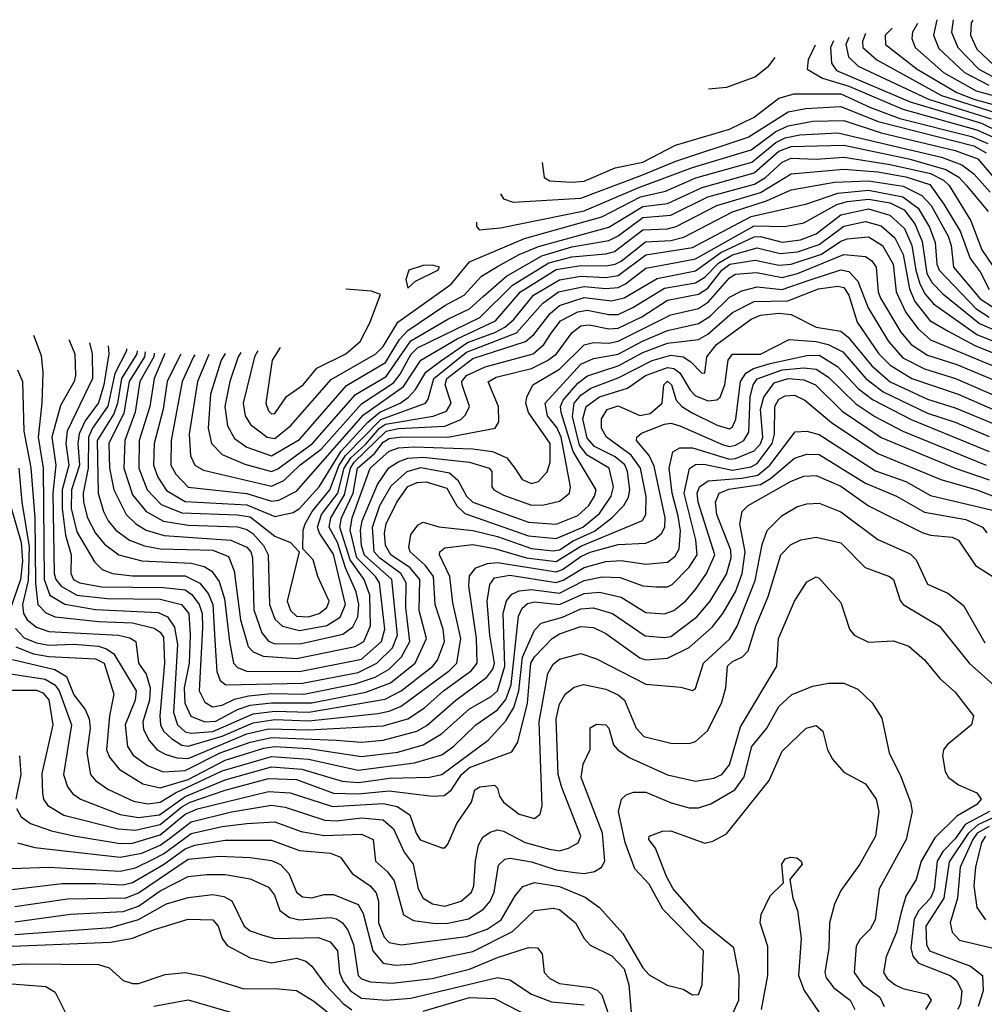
# Model space of a CAD drawing. Extents: x 501367 to 657802, y 482273 to 547541.
# Tile 116 of 256: x 528720 to 531839, y 516362 to 519545. Entities that reach past the tile are written whole.
import ezdxf

# ---------------------------------------------------------------- set-up
doc = ezdxf.new("R2010")
doc.units = 0

msp = doc.modelspace()

# ---------------------------------------------------------------- linework, layer by layer
at = {"layer": '0CON20XD'}
for points in [[(531622.7, 519533), (531607, 519505), (531604.1, 519485), (531615.2, 519455), (531707, 519375), (531812.1, 519315), (531935, 519282.1)], [(531685.9, 519544.4), (531674.5, 519495), (531691.8, 519451.8), (531774.5, 519374.5), (531853.1, 519333.1)], [(531738.4, 519545.3), (531732.9, 519505), (531753.7, 519455), (531821.7, 519385), (531865, 519361.8)], [(531801.5, 519544.2), (531796.8, 519535), (531794.3, 519495), (531815, 519449.6), (531869, 519399)], [(531454.5, 519500.6), (531444.6, 519475), (531446.4, 519455), (531491.1, 519415), (531700.1, 519300.1), (531897.5, 519237.5)], [(531540.8, 519518.3), (531518.8, 519495), (531519.7, 519465), (531621.7, 519385), (531749.7, 519309.7), (531805, 519288.2), (531925.2, 519255.2)], [(531351.4, 519476.5), (531341.1, 519455), (531344.8, 519405), (531361.2, 519381.2), (531599.4, 519279.4), (531830.2, 519210.2), (531885, 519184.1)], [(531400.5, 519488), (531391.5, 519465), (531400.3, 519425), (531431.6, 519395), (531658, 519288), (531861.2, 519225)], [(531292.6, 519462.8), (531269.7, 519415), (531266.2, 519385), (531316.1, 519356.1), (531400.7, 519330.7), (531575, 519255.6), (531815, 519189.7), (531865, 519166.6)], [(531161.9, 519423), (531137.9, 519392.1), (531099.6, 519360.4), (531005, 519326), (530947.3, 519321)], [(530409.6, 519084), (530415.6, 519035.6), (530434.3, 519024.3), (530505, 519020.2), (530545, 519022.8), (530645, 519066.7), (530735, 519085.1), (530840.4, 519139.6), (531015, 519191.2), (531095, 519230.2), (531175, 519291.8), (531224, 519306), (531375, 519305.4), (531470.9, 519260.9), (531566.3, 519226.3), (531797.5, 519167.5), (531850.8, 519145)], [(530274.4, 518982.3), (530285, 518965.9), (530315.7, 518955.7), (530535, 518968.7), (530732.2, 519042.2), (530841.7, 519088.3), (531075, 519165.4), (531205, 519247.2), (531262.1, 519257.9), (531375, 519265.1), (531496, 519216), (531805, 519137), (531845, 519115.1)], [(530197.3, 518890.9), (530197.3, 518877.3), (530205.8, 518865.8), (530275, 518872.5), (530545, 518927.1), (530722.4, 519002.4), (530895, 519067.3), (531085, 519124.9), (531165, 519183.3), (531205, 519201.7), (531285, 519216.8), (531385, 519219.1), (531505, 519179), (531745, 519122.5), (531817.7, 519095), (531945, 518945.9)], [(529490.2, 518474.4), (529479.6, 518455), (529443.3, 518305), (529449.7, 518265), (529466.4, 518236.4), (529520.9, 518195), (529545, 518191), (529596.8, 518233.2), (529727.9, 518382.1), (529872.2, 518465), (529895, 518488.9), (529942.6, 518567.4), (530115, 518690.5), (530175, 518762.9), (530352, 518838), (530475, 518872.7), (530601.9, 518908.1), (530727.8, 518972.2), (530808.6, 518991.4), (530906.5, 519033.5), (531087.6, 519085), (531165, 519148.4), (531195, 519163.5), (531242.7, 519172.7), (531365, 519179.7), (531701, 519101), (531766.1, 519076.1), (531805, 519047.1), (531857.8, 518987.8)], [(529434.8, 518468.8), (529426.6, 518455), (529399.4, 518375), (529384.1, 518295), (529392, 518232), (529415, 518191.2), (529455, 518162.9), (529535, 518135.6), (529625, 518187.5), (529776.9, 518363.1), (529903, 518437), (529948.6, 518511.4), (529975, 518540.6), (530095, 518621.4), (530157.5, 518655), (530213.6, 518716.4), (530265, 518747), (530335, 518786), (530398.1, 518811.9), (530625, 518874.5), (530735, 518941.6), (530815, 518951.4), (530927.2, 519002.8), (531095, 519050), (531175, 519120.2), (531215, 519135.8), (531385, 519139.8), (531595, 519095.4), (531715, 519060.6), (531756.1, 519036.1), (531780.5, 519010.5), (531851.2, 518925)], [(529385.2, 518465.8), (529371.9, 518445), (529337.2, 518335), (529329.3, 518225), (529340.8, 518175), (529375, 518139.8), (529447.8, 518107.8), (529535, 518084.4), (529555, 518093.1), (529667.4, 518175), (529806, 518334), (529905, 518391.9), (529985, 518507.3), (530105, 518577.5), (530175, 518610.1), (530219.3, 518650.7), (530293.8, 518716.2), (530408.6, 518781.4), (530505, 518810.5), (530625, 518831.4), (530655, 518846.3), (530735, 518905.3), (530825, 518913), (530945, 518972.1), (531096.3, 519013.7), (531131.2, 519035), (531185, 519085.1), (531215, 519097.9), (531295, 519094.5), (531385, 519100.6), (531535, 519077.2), (531665, 519048), (531706.6, 519026.6), (531725, 519008.8), (531794.9, 518895), (531830.7, 518800.7), (531900.2, 518700.2)], [(529331.7, 518462.7), (529294.9, 518375), (529268.6, 518205), (529272.5, 518135), (529286.7, 518105), (529315, 518089.1), (529535, 518037), (529574.4, 518055.6), (529625.8, 518105), (529695, 518156.2), (529825, 518303.8), (529928.5, 518371.5), (529950.9, 518399.1), (529985, 518462.7), (530006.1, 518483.9), (530207.5, 518582.5), (530313.4, 518686.6), (530431.1, 518758.9), (530505, 518779), (530615, 518788.4), (530643.8, 518796.2), (530735, 518865.5), (530815, 518869.5), (530843.1, 518876.9), (530974.3, 518945), (531115, 518986.8), (531215, 519047.4), (531385, 519061.6), (531495, 519052.9), (531585, 519037.4), (531662.3, 519012.3), (531708.5, 518948.5), (531761.2, 518861.2), (531793.2, 518773.2), (531825, 518730), (531855, 518673.3)], [(529286.8, 518461.6), (529282.7, 518455), (529245.8, 518375), (529210.1, 518185), (529208.9, 518105), (529225, 518076.1), (529265, 518034.1), (529455, 518013.4), (529535, 517988.9), (529557.8, 517992.2), (529615, 518021.4), (529832.4, 518267.6), (529960.9, 518359.1), (530016.9, 518445), (530135, 518513.3), (530258.1, 518571.9), (530339.6, 518665), (530455, 518737.3), (530535, 518750.7), (530615, 518749.1), (530645, 518754.9), (530665, 518764.5), (530743.1, 518826.9), (530825, 518831.1), (530867.9, 518842.1), (531025, 518924.2), (531135, 518959.2), (531215, 518994.9), (531355, 519019.9), (531465, 519024.5), (531576.7, 519006.7), (531637.1, 518977.1), (531666.9, 518945), (531722.4, 518845), (531731.9, 518815), (531739.6, 518745), (531825, 518643.3), (531865, 518616.9)], [(529241.5, 518463.6), (529239.4, 518460.6), (529197.6, 518375), (529184.1, 518285.9), (529155.1, 518175), (529153.4, 518105), (529166.6, 518066.6), (529195, 518023.4), (529255, 517987.4), (529455, 517976.7), (529545, 517939.2), (529605, 517952.3), (529625, 517964.8), (529688.7, 518035), (529759.7, 518150.3), (529845.7, 518244.3), (529885, 518276.3), (529950, 518305), (529976.5, 518323.5), (530000.3, 518349.7), (530033.8, 518406.2), (530081, 518441), (530167.9, 518502.1), (530256.6, 518533.4), (530289.1, 518550.9), (530316.9, 518575), (530382, 518655), (530465, 518704.2), (530535, 518716.3), (530615, 518712.1), (530655, 518718), (530745, 518785.5), (530895, 518808.6), (531085, 518909.3), (531265, 518950), (531365.1, 518984.9), (531465, 518994.2), (531575, 518972.4), (531625.5, 518935.5), (531661.8, 518875), (531680.4, 518825), (531685.6, 518755), (531692.6, 518735), (531811.5, 518611.5), (531855, 518583.4)], [(529189.5, 518466), (529155.3, 518385), (529140.7, 518295), (529107.1, 518185), (529105.1, 518095), (529132.6, 518025), (529177.6, 517977.6), (529245, 517951.3), (529425, 517944.5), (529465, 517937.6), (529545, 517875.9), (529595.5, 517855), (529624.3, 517824.3), (529584.9, 517665.1), (529595.5, 517635.5), (529615, 517616.7), (529654, 517615), (529688.9, 517625), (529713.9, 517645), (529721.1, 517665), (529683.8, 517745), (529669.1, 517799.1), (529635.8, 517835), (529636.9, 517895), (529643.6, 517915), (529666.3, 517955), (529723.5, 518025), (529752.9, 518105), (529773.6, 518136.4), (529887.8, 518252.2), (530032.3, 518305), (530041.4, 518318.6), (530058.8, 518385), (530165, 518470.6), (530326.7, 518533.3), (530411.7, 518628.3), (530462.4, 518665), (530545, 518682.7), (530615, 518675.8), (530655, 518679.2), (530679, 518691), (530745, 518741.9), (530848.9, 518761.1), (530905, 518772.1), (531095, 518878.4), (531193.8, 518876.2), (531255, 518888.4), (531362.4, 518947.6), (531395, 518957.4), (531465, 518964.8), (531535, 518953.1), (531580.1, 518930.1), (531614.3, 518885), (531637.7, 518827.7), (531652.6, 518725), (531670.7, 518695), (531705, 518659), (531822.9, 518562.9), (532015, 518479.4)], [(529155.5, 518467.5), (529153.7, 518455), (529109.3, 518375), (529093.3, 518276.7), (529059.8, 518185), (529057, 518095), (529085, 518008.9), (529129.6, 517955), (529185, 517924.1), (529265, 517910.8), (529425, 517905.9), (529455, 517897.3), (529473.8, 517883.8), (529508.3, 517845), (529524.1, 517815), (529528.5, 517655), (529545, 517607.1), (529570, 517585), (529625, 517570.6), (529713.3, 517586.7), (529756.9, 517613.1), (529773.3, 517655), (529735, 517817), (529689.6, 517885), (529683.6, 517905), (529696.2, 517945), (529748.5, 518015), (529769.2, 518095), (529791.1, 518128.9), (529838.2, 518171.8), (529883.7, 518225), (529902.6, 518237.4), (530056.7, 518263.3), (530100.6, 518279.4), (530115.7, 518305), (530095.4, 518365), (530101.8, 518385), (530185, 518449.8), (530355.7, 518504.3), (530382.6, 518527.4), (530435, 518595.4), (530465, 518621.2), (530545, 518646.8), (530634.1, 518635.9), (530675, 518646), (530781.2, 518708.8), (530905, 518732.8), (530987.5, 518792.5), (531095, 518842.9), (531115, 518844.5), (531185, 518826.2), (531245, 518834), (531295, 518853.1), (531375, 518914.3), (531465, 518933.8), (531533.2, 518913.2), (531580.5, 518870.5), (531604.6, 518815), (531617.4, 518735), (531630.9, 518690.9), (531647.7, 518657.7), (531675, 518626.1), (531815, 518528), (531965, 518466.6)], [(529126.1, 518470.9), (529124.4, 518455), (529074.8, 518375), (529056.6, 518273.4), (529008.1, 518175), (529010.5, 518095), (529024.3, 518025), (529064.4, 517945), (529095.7, 517915), (529129.1, 517895), (529187.5, 517877.5), (529402.9, 517862.9), (529455, 517839.5), (529467.7, 517825), (529473.4, 517805), (529477.2, 517637.2), (529503.2, 517563.2), (529525, 517536.5), (529545, 517527.8), (529631.9, 517528.1), (529765, 517558.9), (529797.4, 517582.6), (529814.1, 517615), (529816.9, 517655), (529808.4, 517695), (529773.3, 517773.3), (529747.4, 517855), (529720.7, 517905), (529726.1, 517935), (529770.9, 518009.1), (529789.8, 518095), (529802, 518115), (529905, 518215.1), (529945, 518223.1), (530095, 518231.6), (530146.9, 518253.1), (530161.9, 518268.1), (530174.2, 518295), (530150.4, 518365), (530149.7, 518375), (530165, 518394.6), (530225, 518423.4), (530380.2, 518465), (530415.1, 518494.9), (530438.6, 518531.4), (530468.8, 518571.2), (530525, 518601.2), (530555, 518605.9), (530625, 518591.9), (530655, 518592.6), (530703.1, 518615), (530805, 518677.5), (530905, 518694.1), (530935, 518712.3), (530980.3, 518759.7), (531025, 518784.9), (531105, 518807.3), (531179, 518789), (531235, 518794.6), (531305, 518818.1), (531385, 518877.2), (531455, 518893.1), (531505, 518879), (531550.1, 518840.1), (531576.5, 518786.5), (531597.5, 518675), (531614.3, 518634.3), (531663, 518573), (531721.5, 518538.5), (531810.7, 518490.7), (531935, 518440.9)], [(529100.6, 518475.1), (529099, 518465), (529049.6, 518385), (529036.5, 518305), (529025, 518271.4), (528971.4, 518185), (528974.6, 518015), (528991.6, 517955), (529006.6, 517925), (529031.3, 517895), (529075, 517862.6), (529124.3, 517844.3), (529175, 517834.4), (529345, 517830.2), (529395, 517809.2), (529413.3, 517763.3), (529434, 517605), (529459.1, 517519.1), (529475, 517501.1), (529507.8, 517487.8), (529615, 517479.6), (529805, 517518.9), (529832.9, 517535), (529854.9, 517585.1), (529852, 517685), (529834, 517735), (529789, 517799), (529755.4, 517905), (529760.7, 517935), (529798.6, 518015), (529812, 518095), (529867.5, 518142.5), (529895, 518178.9), (529915, 518191.2), (529955, 518196.5), (530105, 518195.5), (530258, 518225), (530269.2, 518245), (530268.1, 518295), (530235.3, 518374.7), (530260.6, 518389.4), (530375, 518417.1), (530427.1, 518442.9), (530455.5, 518465), (530506.5, 518533.5), (530535, 518555.4), (530561.2, 518558.8), (530625, 518545.6), (530655, 518547.5), (530732, 518585), (530815, 518638.4), (530915, 518658.2), (530945, 518677.4), (530990, 518735), (531016.2, 518755), (531098.3, 518768.3), (531175, 518751.6), (531215, 518754.5), (531312.4, 518787.6), (531375, 518829.6), (531395, 518836.7), (531465, 518843.5), (531509.7, 518815), (531544.5, 518754.5), (531553.8, 518665), (531585, 518598.7), (531625.3, 518545.3), (531665, 518510.6), (531945, 518393.6)], [(529066.2, 518480.7), (529065.5, 518475), (529028.3, 518401.7), (529005, 518295.6), (528956, 518225), (528943.1, 518195), (528942.1, 518095), (528926.1, 518015), (528927, 517985), (528939.7, 517935), (528965.5, 517885.5), (528995, 517850), (529040.9, 517815), (529115.8, 517795.8), (529275, 517788.5), (529316.9, 517776.9), (529341.8, 517761.8), (529365, 517729.3), (529382.8, 517672.8), (529398.2, 517535), (529411.5, 517465), (529425, 517450.3), (529455, 517438.9), (529625, 517438.4), (529825, 517477.4), (529890.3, 517535), (529900.4, 517575), (529883.3, 517725), (529870.6, 517745), (529810.6, 517805), (529789.1, 517895), (529795.1, 517935), (529853.8, 518095), (529915, 518150.3), (529945, 518161.3), (529995, 518164.3), (530185, 518158.3), (530249.3, 518149.3), (530295, 518129), (530320.6, 518095), (530345, 518058.9), (530375, 518045.6), (530397.9, 518052.1), (530426.2, 518083.8), (530435.2, 518115), (530435.2, 518175), (530364.8, 518275), (530356.3, 518305), (530360, 518325), (530379.4, 518365), (530465, 518414.9), (530545, 518494.2), (530575, 518501.7), (530625, 518499.7), (530655, 518505.7), (530825, 518591), (530915, 518611.3), (530947.4, 518632.6), (531015, 518710.3), (531035, 518722.6), (531102.5, 518727.5), (531185, 518712), (531235, 518724.4), (531385, 518786.1), (531455, 518779.8), (531475, 518765.2), (531489.2, 518745), (531495.7, 518665), (531503.4, 518645), (531569, 518535), (531602.7, 518495), (531655, 518461), (531750, 518430), (531935, 518352.4)], [(529006, 518490.7), (529008.9, 518465), (528992, 518365), (528975, 518306.2), (528931.8, 518248.2), (528913.2, 518206.8), (528908.5, 518175), (528914.2, 518105), (528887.5, 518025), (528887, 517965), (528905, 517890), (528962.5, 517792.5), (528987.2, 517767.2), (529020.8, 517755), (529085, 517747.2), (529255, 517747.7), (529303.3, 517723.3), (529329.6, 517689.6), (529344.7, 517655), (529351.3, 517538.7), (529357.4, 517437.4), (529368.5, 517408.5), (529386.7, 517395), (529635, 517400.3), (529815, 517434.9), (529875.1, 517464.9), (529925.2, 517514.8), (529941.8, 517555), (529923.6, 517735), (529835, 517814), (529825, 517844.4), (529822.6, 517895), (529827.9, 517925), (529877, 518043), (529914.1, 518095.9), (529944, 518116), (529975, 518127.3), (530025, 518131.4), (530175, 518115.1), (530238.6, 518095), (530246.5, 518085), (530246.7, 518035), (530253.3, 518025), (530285, 518007.7), (530375, 517975.5), (530415, 517976.3), (530465, 517988.4), (530498.4, 518015), (530501, 518035), (530471, 518195), (530457.1, 518227.1), (530427.2, 518265), (530419, 518305), (530535, 518431.6), (530575, 518449.4), (530655, 518464.1), (530733.9, 518506.1), (530815, 518540), (530915, 518562.6), (530953.1, 518586.9), (531015, 518648.3), (531055, 518669), (531105, 518682.1), (531185, 518673.4), (531273.1, 518703.1), (531375, 518736.1), (531400.9, 518730.9), (531430.1, 518700.1), (531463.8, 518613.8), (531528.9, 518505), (531575, 518451.9), (531645, 518416.8), (531745.2, 518384.8), (531925, 518307.6)], [(529975, 518677.5), (529999.7, 518700.3), (530071.9, 518735), (530077.5, 518745), (530055, 518751.6), (530025, 518750.9), (529978.9, 518735), (529969.2, 518705), (529975, 518677.5)], [(528946, 518500.6), (528954.9, 518465), (528955.4, 518385), (528874, 518215), (528869.7, 518175), (528879.3, 518105), (528857.3, 518025), (528857.6, 517965), (528869, 517879), (528886.7, 517815), (528885.8, 517755), (528894.9, 517734.9), (528915, 517725.1), (528985, 517712), (529185, 517709.1), (529255, 517701.8), (529277.3, 517687.3), (529301, 517655), (529309.8, 517625), (529311.3, 517578.7), (529300.7, 517375), (529318.9, 517338.9), (529343.3, 517323.3), (529375, 517328.7), (529415, 517348), (529460.3, 517359.7), (529535, 517367.1), (529638.6, 517365), (529805, 517397.9), (529870, 517420), (529914.5, 517445), (529954.6, 517485), (529981.9, 517535), (529968.7, 517645), (529970.1, 517725), (529952.3, 517755), (529884.4, 517804.4), (529866.9, 517825), (529861.5, 517905), (529885, 517974.8), (529921.4, 518038.6), (529973.1, 518085), (530017.1, 518097.1), (530110, 518080), (530136.6, 518056.6), (530164.4, 518005), (530185, 517985.1), (530365, 517920.2), (530455, 517913.8), (530525, 517941.8), (530560, 517975), (530578.9, 518005), (530583.6, 518025), (530509.4, 518149.4), (530470.8, 518275), (530468.5, 518295), (530477.7, 518315), (530525, 518370.4), (530555.7, 518394.3), (530655, 518426.2), (530735, 518469.7), (530815, 518499.5), (530915, 518511.1), (530945, 518528.2), (531025, 518598.1), (531095, 518633.7), (531203.6, 518636.4), (531302.9, 518675), (531365, 518683.9), (531385, 518679.7), (531401.4, 518655), (531427.7, 518567.7), (531497.8, 518465), (531535, 518428), (531604.2, 518385), (531754.2, 518334.2), (531907.8, 518267.8)], [(529562, 518485.9), (529537.1, 518445), (529516.3, 518305), (529525, 518280.7), (529535, 518271.4), (529545, 518272.1), (529582.5, 518327.5), (529637.1, 518365), (529681.2, 518418.8), (529774.6, 518465), (529820.8, 518505), (529852.1, 518565), (529886.5, 518656.5), (529857.9, 518667.9), (529774.7, 518673.8)], [(528878.9, 518511.7), (528898.8, 518465), (528900.7, 518395), (528896.2, 518375), (528852.4, 518297.6), (528824.5, 518195.5), (528837.4, 518105), (528827.4, 518015), (528831.7, 517755), (528837.2, 517735), (528854.1, 517714.1), (528905, 517684.5), (529003.5, 517673.5), (529175, 517671.4), (529243.2, 517655), (529267.3, 517625), (529271.1, 517555), (529268.1, 517465), (529252.3, 517385), (529254.7, 517335), (529274, 517294), (529318.5, 517275), (529355, 517277.2), (529425, 517314.9), (529465, 517328.6), (529535, 517337), (529665, 517337), (529839.2, 517370.8), (529919.2, 517400.8), (529998.7, 517465), (530036.1, 517545), (530011.9, 517635), (530013.9, 517735), (529982.8, 517772.8), (529920.3, 517815), (529903.4, 517845), (529900.1, 517885), (529904.9, 517915), (529940.1, 517985), (529975, 518036.1), (530005, 518049.1), (530035, 518051), (530101, 518031), (530133.3, 517973.3), (530159.2, 517949.2), (530365, 517876.5), (530455, 517868.2), (530541.3, 517905), (530595, 517949), (530633.1, 518005), (530640.1, 518035), (530625.6, 518095), (530555, 518137.5), (530529.9, 518169.9), (530507.2, 518262.8), (530512.9, 518305), (530535, 518331.5), (530566.3, 518353.7), (530655, 518387.8), (530765, 518442.9), (530825, 518460.9), (530864.9, 518454.9), (530889.6, 518439.6), (530925, 518403.8), (530935, 518402.5), (530941.9, 518455), (530973.2, 518495), (531085, 518576.8), (531115, 518589.9), (531175, 518596), (531215, 518592.2), (531295, 518551.5), (531375, 518538.3), (531398.5, 518518.5), (531475, 518426.4), (531535, 518374.7), (531655, 518318), (531745, 518290.7), (531875, 518236.1)], [(528765.4, 518525.5), (528790.1, 518460.1), (528794.8, 518404.8), (528792.3, 518305), (528780.1, 518195), (528796.5, 518095), (528799.2, 517735), (528818.1, 517685), (528865.9, 517655.9), (528965, 517638.7), (529168.5, 517628.5), (529198.4, 517615), (529221.3, 517581.3), (529230.4, 517525), (529218.1, 517305), (529230.4, 517265), (529255, 517242.4), (529275, 517238.6), (529345, 517243.4), (529475, 517300.8), (529545, 517310.1), (529655, 517306.9), (529902, 517348), (529954.2, 517375.8), (530055.9, 517455), (530070.8, 517475), (530094, 517535), (530089.1, 517575), (530064, 517655), (530058.3, 517745), (530031.3, 517781.3), (529982.7, 517825), (529978.5, 517838.5), (529985, 517880.6), (530008.1, 517911.9), (530025, 517920.6), (530075.8, 517905.8), (530185, 517894), (530265, 517874.1), (530375, 517835.1), (530445, 517827.8), (530465, 517831.7), (530509.8, 517860.2), (530578.8, 517891.2), (530634.8, 517935), (530673.7, 517975), (530688.6, 518001.4), (530693.3, 518025), (530684.9, 518085), (530676.3, 518106.3), (530645, 518131.8), (530578.8, 518165), (530555, 518191.9), (530541.4, 518255), (530552.1, 518295), (530594.5, 518325.5), (530685.8, 518354.2), (530743.5, 518395), (530815, 518420.7), (530835, 518417.1), (530855, 518403.8), (530887.7, 518347.7), (530905, 518329.7), (530946.6, 518313.4), (530973.9, 518316.1), (530985, 518324.5), (531000.2, 518365), (531010.4, 518445), (531025, 518463.5), (531115, 518463.5), (531208.3, 518511.7), (531295, 518504.3), (531334.6, 518494.6), (531381.7, 518471.7), (531456, 518385), (531512.4, 518342.4), (531655, 518273), (531745, 518243.7), (531855, 518197.4)], [(528713.6, 518413.6), (528729.5, 518375), (528734, 518215), (528756.9, 518096.9), (528769.8, 517935), (528772, 517722), (528779.6, 517655), (528805, 517627.5), (528835, 517614.9), (528975, 517599.7), (529084.6, 517595.4), (529155, 517578), (529174.9, 517564.9), (529185, 517549.2), (529189.1, 517465), (529173.1, 517295), (529175.1, 517265), (529185.8, 517245), (529210.9, 517220.9), (529245, 517199.4), (529265, 517196), (529375, 517228.3), (529475, 517271.5), (529545, 517282.7), (529655, 517278.5), (529878.2, 517301.8), (529915, 517309.5), (529953.8, 517326.2), (530109.4, 517440.6), (530133.2, 517465), (530146.7, 517545), (530120.5, 517659.5), (530110.8, 517745), (530077.6, 517815), (530079.2, 517825), (530095, 517837.3), (530185, 517848.5), (530255, 517835.5), (530358.5, 517805), (530455, 517793.6), (530535, 517842.7), (530733.9, 517926.1), (530744.5, 517945.5), (530745.8, 518004.2), (530727.2, 518095), (530697, 518137), (530617.7, 518195), (530601.2, 518225), (530601, 518255), (530619.7, 518285), (530655, 518297.3), (530725, 518265.8), (530758.3, 518271.7), (530797.7, 518305), (530802.7, 518365), (530815, 518376.3), (530827.9, 518365), (530842.5, 518315), (530861.4, 518295), (530894.3, 518274.3), (530975, 518233.9), (531015, 518222.9), (531025, 518229.3), (531036.1, 518253.9), (531051.1, 518375), (531068, 518402), (531092.8, 518417.2), (531146.8, 518433.2), (531265, 518459.2), (531305, 518460.3), (531364.2, 518424.2), (531431.8, 518351.8), (531477, 518317), (531602.2, 518252.2), (531855, 518149.2)], [(528717.9, 518095), (528726.9, 517985), (528750.9, 517840.9), (528747.8, 517732.2), (528729.7, 517655), (528733.1, 517625), (528744.9, 517604.9), (528775, 517581.5), (528815, 517567.1), (529040, 517555), (529076.7, 517546.7), (529096, 517535), (529104.8, 517465), (529129.1, 517429.1), (529142.6, 517385), (529139.9, 517345), (529118.6, 517275), (529120.2, 517250.2), (529139.4, 517215), (529165.2, 517185), (529190.4, 517170.4), (529228.9, 517158.9), (529265, 517156.7), (529455, 517236.5), (529525, 517252.3), (529655, 517249.3), (529895, 517261.8), (529975, 517284.9), (530029.3, 517320.7), (530090.7, 517375), (530179.8, 517440.2), (530199.6, 517465), (530196.9, 517545), (530172, 517715), (530175, 517747.3), (530195, 517773.2), (530232.9, 517787.1), (530265, 517789.9), (530455, 517760.3), (530475, 517767.2), (530535, 517810.1), (530565, 517824), (530655, 517848), (530745, 517852.7), (530774, 517866), (530795.4, 517884.6), (530805.6, 517905), (530806.6, 517935), (530771.7, 518101.7), (530755.9, 518135.9), (530714.3, 518185), (530715.9, 518195), (530731, 518209), (530805, 518237.2), (530825, 518240.3), (530855, 518232.6), (530995, 518170.4), (531015, 518165.8), (531035, 518169.8), (531061.3, 518185), (531077.8, 518212.2), (531082.1, 518325), (531091.3, 518365), (531105, 518384.3), (531185, 518413.1), (531255, 518419.4), (531295, 518415.3), (531335, 518390), (531423.2, 518303.2), (531485, 518262.2), (531575.1, 518215.1), (531845, 518105.4)], [(528707.1, 517577.1), (528735, 517546.6), (528775, 517530.5), (528815, 517523.1), (528895.9, 517525.9), (528975, 517520.2), (529001.5, 517511.5), (529024.9, 517494.9), (529096.9, 517375), (529093.4, 517345), (529061.9, 517265), (529069.4, 517195), (529087.4, 517167.4), (529133.8, 517133.8), (529183.9, 517113.9), (529255, 517117.5), (529368.9, 517175), (529465, 517209.9), (529535, 517224.3), (529743.7, 517216.3), (529825, 517209.4), (529895, 517215.4), (530004.1, 517245), (530036.3, 517263.7), (530130.4, 517345), (530230.8, 517419.2), (530250.5, 517445), (530255.5, 517465), (530240.4, 517555), (530232, 517665), (530240.5, 517719.5), (530255, 517740.7), (530305, 517748.9), (530455, 517726), (530477.2, 517732.8), (530545, 517774.5), (530615, 517793.9), (530665, 517796.3), (530745, 517784.5), (530815, 517791.9), (530839.6, 517810.4), (530852.3, 517835), (530857.1, 517892.9), (530849.7, 517939.7), (530829.3, 518015), (530820.1, 518095), (530831.4, 518148.6), (530855, 518161.1), (530895, 518161.1), (531015.5, 518124.5), (531035, 518126.8), (531095, 518151.5), (531115.8, 518174.2), (531122.6, 518195), (531115.5, 518285), (531125.6, 518324.4), (531159.2, 518370.8), (531205, 518385.4), (531255, 518381.1), (531293.2, 518365), (531379.2, 518279.2), (531505, 518194.9), (531745, 518095.4), (531855, 518057.3)], [(528707.5, 517517.5), (528765.1, 517495.1), (528815, 517486.5), (528965, 517478.5), (528993.2, 517465), (529024.8, 517365), (529010.5, 517295), (529001.5, 517185), (529010.5, 517160.5), (529042, 517122), (529118.9, 517075), (529175, 517062.2), (529265, 517089), (529385, 517151), (529509.5, 517189.5), (529545, 517195.5), (529655, 517189.1), (529825, 517163.4), (529942.8, 517177.2), (530025, 517201.1), (530083.8, 517236.2), (530175, 517317.3), (530245, 517356.7), (530265.3, 517375), (530289.1, 517455), (530283.8, 517626.2), (530294, 517666), (530311.7, 517688.3), (530335, 517698.3), (530375, 517702.8), (530465, 517691.3), (530545, 517732.1), (530603.8, 517743.8), (530661.4, 517741.4), (530735, 517715.2), (530778.3, 517711.7), (530815, 517711.3), (530830.3, 517719.7), (530884.7, 517775.3), (530910.1, 517815), (530906.1, 517863.9), (530868.9, 518015), (530886.1, 518093.9), (530905, 518106.9), (530931.9, 518108.1), (531025, 518088.6), (531085, 518099.9), (531105, 518110), (531153.5, 518175), (531160.1, 518205), (531161.2, 518295), (531175, 518318.6), (531195, 518329.7), (531225, 518331), (531258.8, 518315), (531345, 518242.9), (531495, 518142.5), (531698.2, 518058.2), (531815, 518025.6), (531885, 517998.3)], [(528697.1, 517477.1), (528834.5, 517444.5), (528872.1, 517422.1), (528895, 517362.9), (528932.2, 517315), (528944.5, 517285), (528948.2, 517255), (528937.7, 517175), (528949.8, 517105), (528965.8, 517085), (529005, 517057.7), (529088.7, 517018.7), (529135, 517010.4), (529175, 517015.1), (529223.9, 517046.1), (529375, 517116.3), (529535, 517163.2), (529654.3, 517154.3), (529815, 517119.1), (529996.9, 517143.1), (530085, 517168.9), (530123.5, 517196.5), (530195.2, 517265), (530265, 517314), (530292.3, 517347.7), (530308.9, 517395), (530333.4, 517616.6), (530345, 517642.6), (530362.5, 517657.5), (530385, 517663.2), (530465, 517654.7), (530545, 517689.6), (530594.4, 517694.4), (530665, 517678.6), (530745, 517628.8), (530805, 517624.4), (530835, 517634.8), (530872.9, 517665), (530905, 517703.2), (530940.3, 517755), (530968, 517815), (530913.8, 517985), (530910.4, 518015), (530918.1, 518035), (530946, 518054), (531055, 518062.5), (531106.8, 518073.2), (531145.2, 518104.8), (531227.6, 518212.4), (531265, 518214.8), (531305, 518204.5), (531487.2, 518087.2), (531585, 518051.7), (531665, 518007.3), (531865, 517960)], [(528635, 517438.8), (528802.6, 517412.6), (528834.5, 517394.5), (528847.6, 517375), (528887.8, 517265), (528862.5, 517105), (528875.4, 517065.4), (528892.7, 517042.7), (528916.9, 517025), (529045.3, 516975.3), (529105, 516966), (529171.9, 516975), (529255.8, 517034.2), (529385, 517088.1), (529535, 517129.6), (529632.3, 517122.3), (529763.3, 517083.3), (529815, 517079), (529855.9, 517084.1), (529915, 517092.7), (530045, 517096), (530085, 517104.8), (530235, 517215.7), (530291.8, 517278.2), (530318.3, 517321.7), (530334.6, 517375), (530345.9, 517484.1), (530385, 517572), (530406.1, 517593.9), (530475, 517614.1), (530535, 517640.7), (530575, 517644.2), (530637.3, 517625), (530742.7, 517552.7), (530805, 517547.8), (530825, 517551.6), (530910, 517615), (530952.7, 517665), (531005, 517753.1), (531020.1, 517805), (531019.8, 517830.2), (530974.5, 517945.5), (530969.5, 517985), (530981.8, 518015), (531012.5, 518027.5), (531115, 518042.3), (531148, 518062), (531225, 518127.7), (531265, 518140.3), (531305, 518139.2), (531455, 518046.3), (531554.6, 518005), (531645, 517952.8), (531778.9, 517928.9), (531833.1, 517905), (531846.6, 517886.6)], [(528682.1, 517377.9), (528775, 517377.9), (528795, 517369.2), (528815, 517346.5), (528828.1, 517265), (528792, 517108), (528794, 517044), (528797.5, 517025), (528811.6, 517005), (528863.5, 516973.5), (529038.9, 516928.9), (529095, 516924.5), (529175, 516942.8), (529245, 517000.6), (529271.6, 517015), (529385, 517053.8), (529525, 517091.9), (529615, 517088.2), (529734.9, 517044.9), (529815, 517042.9), (529915, 517052.1), (530055, 517034.8), (530093.2, 517036.8), (530115, 517054.3), (530148.5, 517105), (530175, 517127.1), (530311.5, 517178.5), (530330.7, 517209.3), (530361.6, 517335), (530372.8, 517465), (530385, 517485.5), (530442.3, 517545), (530465, 517559.6), (530535, 517582.9), (530575, 517579.8), (530615, 517560.9), (530725, 517482.2), (530745, 517475.9), (530815, 517480.7), (530884.2, 517515.8), (530958.8, 517581.2), (530994.1, 517625), (531035, 517695.3), (531055.6, 517755), (531065.8, 517825), (531048.7, 517915), (531056.1, 517955), (531075.5, 517975), (531215, 518053.8), (531255, 518069.2), (531295, 518071.2), (531375, 518036.8), (531465, 517974), (531637.8, 517887.8), (531665, 517878.4), (531735, 517872.7), (531755, 517862.2), (531810.5, 517780.5), (531881.5, 517735)], [(528691, 517975), (528725.2, 517855), (528729.9, 517795), (528722.9, 517735), (528691.3, 517645)], [(528710.2, 516995), (528725, 516967.9), (528755, 516946.4), (528822.8, 516922.8), (528895, 516907.1), (529045, 516882.2), (529085, 516882.7), (529175, 516910.3), (529255, 516977), (529295, 516993.6), (529525, 517050.3), (529595, 517045.4), (529731.9, 517001.9), (529895, 517011.4), (529941, 517001), (529981.6, 516975), (530001.9, 516915), (530015, 516894.2), (530085, 516867.5), (530095, 516868.1), (530105, 516880), (530133.5, 516946.5), (530181.2, 517015), (530191.4, 517055), (530207.5, 517065), (530255, 517070), (530265, 517061.2), (530271.4, 517035), (530284.4, 517015), (530335, 516976.4), (530385, 516962.2), (530402.9, 516977.1), (530409.8, 517005), (530399.6, 517275), (530428.2, 517431.8), (530445, 517461.4), (530465, 517477.5), (530535, 517495.9), (530585, 517478.8), (530745, 517396.8), (530857.6, 517387.6), (530895, 517376.9), (530905, 517382.9), (530931.4, 517465), (531016.2, 517543.8), (531040.3, 517585), (531098.1, 517731.9), (531121, 517849), (531136.6, 517893.4), (531185, 517942.7), (531235, 517971.1), (531265, 517980), (531305, 517981.8), (531375, 517954.3), (531495, 517864.2), (531598.8, 517818.8), (531618.8, 517798.8), (531655, 517720), (531721, 517691), (531771.4, 517651.4), (531840.6, 517530.6)], [(528713.6, 516883.6), (528768.9, 516868.9), (529045, 516837.7), (529115, 516850.6), (529175, 516876.8), (529205, 516898), (529275, 516951.9), (529405, 516984.7), (529535, 517006.1), (529578.8, 516998.8), (529707.3, 516957.3), (529745, 516955.4), (529825, 516965.3), (529895, 516958.3), (529929.4, 516929.4), (529963.4, 516853.4), (529992.1, 516815), (530008.7, 516735), (530024.8, 516705), (530055, 516687.2), (530095, 516679), (530147.5, 516695), (530180.9, 516725), (530188.8, 516745), (530193.8, 516826.2), (530204, 516876), (530218, 516902), (530241.2, 516918.8), (530265, 516925.6), (530285, 516921.9), (530355, 516885.5), (530433.4, 516863.4), (530465, 516858.4), (530495, 516867), (530525.5, 516884.5), (530534.2, 516905), (530472.7, 517062.7), (530461.7, 517105), (530454.3, 517285), (530465, 517332.2), (530483.8, 517365), (530513, 517387), (530543.6, 517396.4), (530615, 517381), (530655, 517362.4), (530675.3, 517345), (530713.8, 517255), (530738.2, 517228.2), (530825, 517205.7), (530884.7, 517205.3), (530905, 517211.1), (530943.5, 517246.5), (530989.4, 517335), (531003.6, 517385), (531008.2, 517455), (531025, 517470.7), (531057.3, 517485), (531075.2, 517504.8), (531100.5, 517585), (531140.1, 517680.1), (531181.6, 517815), (531212.4, 517847.6), (531245.9, 517864.1), (531295, 517872.5), (531375, 517853.5), (531453.7, 517773.7), (531532.5, 517745), (531545, 517735.4), (531567.1, 517667.1), (531576.7, 517655), (531694, 517585), (531789.7, 517465), (531879.5, 517385)], [(528695, 516801), (528815, 516805.7), (529045, 516792.6), (529095, 516802.6), (529149.7, 516830.3), (529185, 516848.8), (529275, 516913.9), (529375, 516936.6), (529455, 516946.9), (529545, 516951.9), (529630.9, 516920.9), (529705, 516907.4), (529825, 516912.1), (529863.6, 516895), (529871.2, 516825), (529909.7, 516789.7), (529930.7, 516760.7), (529961.3, 516651.3), (529993.1, 516633.1), (530065, 516623.4), (530105, 516624.3), (530171.5, 516638.5), (530220.3, 516669.7), (530241.3, 516695), (530254.4, 516725), (530267.8, 516812.2), (530288.9, 516831.1), (530305.7, 516834.3), (530375, 516822.7), (530455, 516797), (530515, 516787.7), (530545, 516785.2), (530579, 516791), (530601.5, 516805), (530612.1, 516825), (530604.8, 516915), (530535.7, 517095), (530541.9, 517138.1), (530564.4, 517185.6), (530564.4, 517255.6), (530585, 517268.1), (530615, 517265.5), (530625.5, 517255), (530640.6, 517200.6), (530654, 517185), (530690.3, 517160.3), (530815, 517103.4), (530905, 517083.5), (530965, 517093.5), (530990, 517105), (531015, 517136.5), (531050.8, 517259.2), (531167.6, 517455), (531173.8, 517545), (531224.8, 517665.2), (531265, 517728.1), (531295, 517743.5), (531305, 517739.5), (531375, 517661.4), (531403.5, 517575), (531418.6, 517555), (531465, 517532.9), (531545, 517536.8), (531595, 517519.5), (531645, 517475.5), (531694.8, 517414.8), (531745, 517371.1), (531804.3, 517295), (531798, 517265), (531718.9, 517201.1), (531706.5, 517185), (531703.5, 517165), (531712.2, 517115), (531722.9, 517095), (531755, 517071.8), (531815, 517046.1), (531828.3, 517025), (531815, 517008.3), (531750.3, 516969.7), (531679.4, 516900.6), (531634.4, 516825), (531618.4, 516765), (531585, 516711.1), (531568.6, 516655), (531554.9, 516595.1), (531521.8, 516515), (531513.2, 516465), (531525.3, 516445), (531550.4, 516425), (531575, 516412.6), (531654.3, 516395), (531666.6, 516375), (531649.2, 516345)], [(528695, 516733.1), (528857.7, 516752.3), (528965, 516752.9), (529055, 516747.8), (529085, 516756), (529185, 516813.9), (529255, 516864.7), (529286.6, 516876.6), (529385, 516892.6), (529535, 516892.8), (529625, 516859.5), (529725, 516851), (529757.1, 516837.1), (529795.1, 516785.1), (529853.2, 516745), (529872.5, 516722.5), (529880.3, 516695), (529880.3, 516625), (529898.5, 516578.5), (529915, 516562.1), (529954.1, 516554.1), (530165, 516580.8), (530231.2, 516605), (530276.7, 516635), (530322.3, 516712.3), (530346.7, 516743.3), (530385, 516755.5), (530465, 516742.6), (530548.4, 516708.4), (530594.4, 516674.4), (530670.5, 516590.5), (530735, 516480), (530755, 516456.8), (530813.6, 516423.6), (530865, 516410.9), (530895, 516392.9), (530915, 516393.8), (530926.7, 516425), (530931.2, 516535), (530799.8, 516669.8), (530755, 516749.8), (530709.5, 516799.5), (530677.6, 516885), (530656.8, 516985), (530665.5, 517025), (530680.9, 517039.1), (530705, 517047.6), (530745, 517047.8), (530826.6, 517013.4), (530885, 516997), (530915, 516997), (530955, 517010.4), (531032.8, 517055), (531063, 517097), (531087.3, 517195), (531135.6, 517255), (531175, 517324.7), (531216.8, 517363.2), (531285, 517390.8), (531335, 517400), (531385, 517400.6), (531430.4, 517380.4), (531476.7, 517336.7), (531507.5, 517287.5), (531531.8, 517175), (531568.9, 517098.9), (531600.7, 517015), (531605.3, 516985), (531586.2, 516895), (531499, 516735), (531485.8, 516635), (531469.7, 516605), (531437.7, 516572.3), (531425, 516550), (531417.8, 516465), (531445.6, 516425.6), (531500.7, 516385), (531515.2, 516355)], [(531025, 516329.7), (531044.8, 516375), (531046.1, 516455), (531028.9, 516545), (530929, 516625), (530833.1, 516735), (530811, 516775), (530776.4, 516866.4), (530754.5, 516895), (530755, 516905.7), (530798.4, 516921.6), (530825, 516922.7), (530935, 516882.5), (530960.9, 516889.1), (531005, 516913.3), (531143.2, 517085), (531185, 517180), (531262.5, 517255), (531295, 517263.3), (531316.4, 517245), (531332.1, 517185), (531348.2, 517155), (531385, 517111.9), (531455, 517074.4), (531489.1, 517025), (531498.4, 516985), (531487.2, 516905), (531436.7, 516815), (531375, 516729.5), (531354.2, 516685.8), (531337.9, 516625), (531336.3, 516543.7), (531323.2, 516465), (531327.7, 516447.7), (531352.9, 516415), (531405.3, 516375), (531419.8, 516345)], [(528719.8, 517165), (528724.2, 517105), (528707.7, 517025)], [(531855.9, 516985), (531777, 516943), (531745, 516896.6), (531704.5, 516855.5), (531686.1, 516825), (531677.1, 516732.9), (531665, 516704.8), (531627.1, 516665), (531612.6, 516637.4), (531601.4, 516545), (531607.8, 516517.8), (531626.4, 516495), (531728.9, 516455), (531749.2, 516439.2), (531765.8, 516405.8), (531762, 516365), (531752.8, 516345)], [(531887.9, 516975), (531817.6, 516942.4), (531786.2, 516913.8), (531725, 516823), (531707.6, 516705), (531649.3, 516615), (531652.3, 516555), (531661.2, 516535), (531793.9, 516485), (531832.9, 516455), (531835.2, 516405.2), (531818.7, 516355)], [(531855, 516936.8), (531816.3, 516915), (531801.6, 516895), (531760.9, 516805), (531752.2, 516705), (531729, 516625), (531735.3, 516595), (531759.1, 516569.1), (531904.3, 516535)], [(531843, 516905), (531829.4, 516885), (531810.8, 516805), (531805.4, 516745), (531814.9, 516674.9), (531842.4, 516635)], [(528705, 516678.4), (528875, 516703.4), (529065, 516706.6), (529105, 516722.4), (529265, 516830.8), (529365, 516840.9), (529465, 516836.6), (529535, 516826.9), (529564, 516814), (529590.5, 516785), (529615, 516724.7), (529635, 516709.4), (529665, 516705.8), (529705, 516716.9), (529735, 516716.5), (529814.5, 516684.5), (529830.3, 516655), (529862.2, 516535), (529895, 516494.5), (529935, 516488.3), (529985, 516491.8), (530185, 516532.2), (530313.2, 516596.8), (530385, 516665.3), (530445, 516672.4), (530465, 516668.9), (530517.1, 516625), (530545.2, 516575.2), (530565, 516553.6), (530635, 516518.8), (530675, 516476.7), (530689.8, 516425), (530696.9, 516335)], [(531118.9, 516345), (531139.5, 516455), (531138.8, 516548.8), (531114.4, 516625), (531117.3, 516652.7), (531147, 516713), (531190, 516755), (531184, 516815), (531195, 516832.5), (531212.3, 516837.7), (531232.5, 516835), (531246.7, 516825), (531250, 516815), (531210, 516765), (531220, 516705), (531235.4, 516665), (531247.2, 516575), (531238.4, 516455), (531256.5, 516406.5), (531318.8, 516315)], [(528705, 516628.7), (528885, 516653), (529055, 516662.1), (529105, 516679.5), (529175, 516728.5), (529265, 516775.2), (529325, 516782), (529385, 516781.9), (529465, 516767.4), (529525, 516740.9), (529544.3, 516715), (529561.8, 516665), (529592.2, 516642.2), (529625, 516634.5), (529725, 516642.7), (529745, 516638.1), (529764.2, 516625), (529781.3, 516601.3), (529800.1, 516555), (529814.2, 516455), (529825, 516444), (529854.9, 516434.9), (529925, 516430), (530054.4, 516445.6), (530175, 516475.1), (530265, 516513.5), (530365, 516545.3), (530394, 516545), (530410, 516525), (530416, 516465), (530434.6, 516445), (530465, 516429.6), (530566.1, 516416.1), (530587.6, 516407.6), (530602.6, 516392.6), (530645.7, 516265)], [(528705, 516588), (529015, 516610.2), (529104.3, 516635.7), (529195, 516686.3), (529265, 516707.4), (529345, 516717.3), (529380.8, 516710.8), (529406.2, 516696.2), (529445.7, 516615), (529465, 516599.2), (529506.5, 516585), (529545, 516574.8), (529685, 516578.2), (529724.4, 516564.4), (529747.6, 516535), (529753.8, 516465), (529766.1, 516436.1), (529790.2, 516405), (529825, 516381.4), (529905, 516375.7), (529985, 516381.5), (530265, 516448.6), (530305, 516440.6), (530375.1, 516395.1), (530439.8, 516369.8), (530545, 516359.7)], [(528615, 516547), (529015, 516563.3), (529085, 516576), (529156.7, 516603.3), (529265, 516637.4), (529344.4, 516635), (529362.4, 516615), (529374.6, 516575), (529391.5, 516551.5), (529465, 516512), (529535, 516496.2), (529615, 516511.3), (529645, 516501.8), (529665, 516485.5), (529709, 516425), (529766.2, 516365), (529793.7, 516343.7)], [(528435, 516468.8), (528735, 516492.9), (528975, 516490.7), (529009.6, 516479.6), (529055, 516438.7), (529085, 516428.8), (529105, 516429.5), (529191.2, 516458.8), (529255, 516464.8), (529315, 516452.4), (529445, 516411.7), (529545, 516412.8), (529615, 516406.5), (529671.7, 516371.7), (529761.3, 516301.3)], [(528695, 516428.3), (528805, 516419), (528835, 516401.3), (528873.8, 516323.8)], [(529154.5, 516355.5), (529265, 516376.2), (529435, 516326.4)], [(530025, 516339.5), (530175, 516384.2), (530255, 516380.7), (530375, 516319.5)]]:
    msp.add_lwpolyline(points, dxfattribs=at)

doc.saveas('drawing.dxf')
